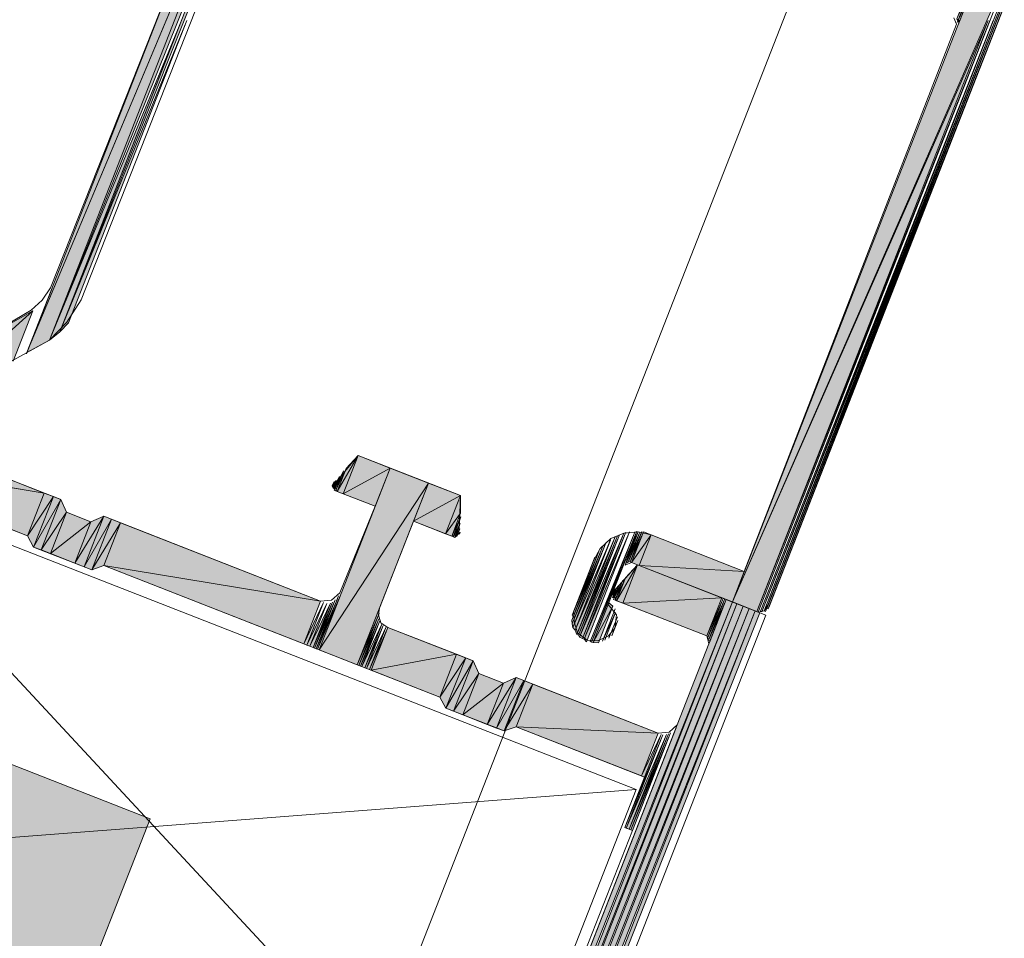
# Model space of a CAD drawing. Header units: millimetres. Extents: x -7374688 to -7372476, y 5958422 to 5960750.
# Tile 42 of 46: x -7373813 to -7373780, y 5960579 to 5960610. Entities that reach past the tile are written whole.
import ezdxf

# ---------------------------------------------------------------- set-up
doc = ezdxf.new("R2010")
doc.units = ezdxf.units.MM
for name, color, linetype, lineweight in [('Импорт в семействах', 7, 'Continuous', 18), ('Окна', 7, 'Continuous', 18), ('Элементы узлов', 7, 'Continuous', 18)]:
    doc.layers.add(name, color=color, linetype=linetype, lineweight=lineweight)

# ---------------------------------------------------------------- blocks, each defined once
blk = doc.blocks.new('ОкноВитражное_Одностворчатое_Агрисовгаз - Окно одностворчатое AGS68 в витраж ПО Л-21477776-Разрез 6-6')
at = {"layer": 'Окна', "true_color": 0x373f43}
h = blk.add_hatch(color=149, dxfattribs=at)
h.paths.add_polyline_path([(-7373815.228, 5960566.519), (-7373808.671, 5960583.282), (-7373854.304, 5960601.132), (-7373860.861, 5960584.369), (-7373817.05, 5960567.231)])
h.paths.add_polyline_path([(-7373849.754, 5960587.52), (-7373849.634, 5960587.827), (-7373849.5, 5960587.716), (-7373849.665, 5960587.588)])
h.paths.add_polyline_path([(-7373849.836, 5960587.611), (-7373850.016, 5960587.803), (-7373849.836, 5960587.965), (-7373849.708, 5960587.827), (-7373849.754, 5960587.75)])
h.paths.add_polyline_path([(-7373850.174, 5960587.803), (-7373850.324, 5960587.932), (-7373850.31, 5960588.21), (-7373849.98, 5960587.978), (-7373850.092, 5960587.877)])
h.paths.add_polyline_path([(-7373850.399, 5960587.831), (-7373850.655, 5960587.932), (-7373850.483, 5960588.218), (-7373850.381, 5960588.178), (-7373850.394, 5960587.932)])
h.paths.add_polyline_path([(-7373850.777, 5960587.92), (-7373850.83, 5960588.236), (-7373850.657, 5960588.227), (-7373850.773, 5960587.932)])
at = {"layer": 'Элементы узлов'}
for p, q in [((-7373807.737, 5960558.219), (-7373781.162, 5960626.155)), ((-7373854.304, 5960601.132), (-7373808.671, 5960583.282)), ((-7373808.671, 5960583.282), (-7373817.05, 5960561.862))]:
    blk.add_line(p, q, dxfattribs=at)
blk = doc.blocks.new('Витражная стойка в сборе - Окно для витража_dwg-21250016-Разрез 6-6')
at = {"layer": 'Импорт в семействах'}
for points in [[(-7373812.799, 5960598.901), (-7373804.433, 5960620.286), (-7373803.922, 5960620.086), (-7373808.137, 5960610.025)], [(-7373812.799, 5960598.901), (-7373803.922, 5960620.086), (-7373812.047, 5960599.315)], [(-7373812.047, 5960599.315), (-7373803.922, 5960620.086), (-7373803.717, 5960620.006), (-7373807.735, 5960610.025)], [(-7373811.702, 5960599.593), (-7373803.717, 5960620.006), (-7373803.563, 5960619.946), (-7373807.531, 5960610.025)], [(-7373789.169, 5960590.543), (-7373781.104, 5960611.16), (-7373780.285, 5960610.84), (-7373780.642, 5960610.025)], [(-7373781.615, 5960610.004), (-7373781.647, 5960610.075), (-7373781.607, 5960610.025)], [(-7373812.047, 5960599.315), (-7373807.621, 5960610.025), (-7373811.702, 5960599.593)], [(-7373811.702, 5960599.593), (-7373807.444, 5960610.025), (-7373811.409, 5960599.891)], [(-7373788.351, 5960590.223), (-7373789.169, 5960590.543), (-7373780.604, 5960610.025)], [(-7373788.3, 5960590.203), (-7373788.351, 5960590.223), (-7373780.546, 5960610.025)], [(-7373788.177, 5960590.214), (-7373788.228, 5960590.234), (-7373780.427, 5960610.025)], [(-7373788.055, 5960590.225), (-7373788.106, 5960590.245), (-7373780.309, 5960610.025)], [(-7373787.964, 5960590.307), (-7373788.015, 5960590.327), (-7373780.251, 5960610.025)], [(-7373781.584, 5960609.933), (-7373781.604, 5960610.025), (-7373781.548, 5960610.025)], [(-7373816.526, 5960596.761), (-7373812.605, 5960600.3), (-7373813.266, 5960598.612)], [(-7373816.526, 5960596.761), (-7373815.866, 5960598.449), (-7373812.605, 5960600.3)], [(-7373812.222, 5960594.193), (-7373819.484, 5960595.382), (-7373818.924, 5960596.814)], [(-7373812.782, 5960592.76), (-7373819.484, 5960595.382), (-7373812.222, 5960594.193)], [(-7373802.204, 5960594.167), (-7373802.408, 5960594.247), (-7373801.704, 5960595.446)], [(-7373802.408, 5960594.247), (-7373802.108, 5960595.014), (-7373801.704, 5960595.446)], [(-7373802.204, 5960594.167), (-7373801.704, 5960595.446), (-7373800.629, 5960595.026)], [(-7373803.011, 5960588.938), (-7373800.629, 5960595.026), (-7373799.35, 5960594.525)], [(-7373802.408, 5960594.247), (-7373802.46, 5960594.267), (-7373802.108, 5960595.014)], [(-7373801.129, 5960593.747), (-7373802.204, 5960594.167), (-7373800.629, 5960595.026)], [(-7373802.542, 5960594.358), (-7373802.574, 5960594.43), (-7373802.462, 5960594.563)], [(-7373802.491, 5960594.338), (-7373802.542, 5960594.358), (-7373802.351, 5960594.696)], [(-7373802.46, 5960594.267), (-7373802.511, 5960594.287), (-7373802.24, 5960594.83)], [(-7373801.732, 5960588.437), (-7373803.011, 5960588.938), (-7373799.35, 5960594.525)], [(-7373799.85, 5960593.246), (-7373799.35, 5960594.525), (-7373798.276, 5960594.105)], [(-7373812.782, 5960592.76), (-7373812.222, 5960594.193), (-7373811.915, 5960594.072)], [(-7373812.575, 5960592.384), (-7373812.782, 5960592.76), (-7373811.915, 5960594.072)], [(-7373812.575, 5960592.384), (-7373811.915, 5960594.072), (-7373811.659, 5960593.972)], [(-7373812.32, 5960592.284), (-7373812.575, 5960592.384), (-7373811.659, 5960593.972)], [(-7373812.32, 5960592.284), (-7373811.659, 5960593.972), (-7373811.473, 5960593.546)], [(-7373798.777, 5960592.826), (-7373799.85, 5960593.246), (-7373798.276, 5960594.105)], [(-7373798.777, 5960592.826), (-7373798.276, 5960594.105), (-7373798.271, 5960593.513)], [(-7373812.013, 5960592.164), (-7373812.32, 5960592.284), (-7373811.473, 5960593.546)], [(-7373812.013, 5960592.164), (-7373811.473, 5960593.546), (-7373810.654, 5960593.225)], [(-7373810.887, 5960591.724), (-7373811.194, 5960591.844), (-7373810.227, 5960593.412)], [(-7373811.194, 5960591.844), (-7373810.654, 5960593.225), (-7373810.227, 5960593.412)], [(-7373810.887, 5960591.724), (-7373810.227, 5960593.412), (-7373809.971, 5960593.312)], [(-7373810.631, 5960591.624), (-7373810.887, 5960591.724), (-7373809.971, 5960593.312)], [(-7373810.631, 5960591.624), (-7373809.971, 5960593.312), (-7373809.664, 5960593.192)], [(-7373798.571, 5960592.746), (-7373798.777, 5960592.826), (-7373798.271, 5960593.513)], [(-7373798.521, 5960592.726), (-7373798.571, 5960592.746), (-7373798.261, 5960593.391)], [(-7373811.194, 5960591.844), (-7373812.013, 5960592.164), (-7373810.654, 5960593.225)], [(-7373810.631, 5960591.624), (-7373809.664, 5960593.192), (-7373810.224, 5960591.759)], [(-7373802.962, 5960590.57), (-7373810.224, 5960591.759), (-7373809.664, 5960593.192)], [(-7373798.469, 5960592.706), (-7373798.521, 5960592.726), (-7373798.289, 5960593.166)], [(-7373798.398, 5960592.737), (-7373798.449, 5960592.757), (-7373798.298, 5960592.993)], [(-7373793.831, 5960589.181), (-7373793.882, 5960589.201), (-7373792.37, 5960592.916)], [(-7373794.437, 5960589.595), (-7373794.518, 5960589.686), (-7373793.256, 5960592.613)], [(-7373794.374, 5960589.452), (-7373794.437, 5960589.595), (-7373793.093, 5960592.727)], [(-7373794.323, 5960589.432), (-7373794.374, 5960589.452), (-7373793.022, 5960592.758)], [(-7373794.292, 5960589.361), (-7373794.323, 5960589.432), (-7373792.951, 5960592.789)], [(-7373794.189, 5960589.321), (-7373794.292, 5960589.361), (-7373792.808, 5960592.851)], [(-7373794.138, 5960589.301), (-7373794.189, 5960589.321), (-7373792.737, 5960592.882)], [(-7373794.056, 5960589.21), (-7373794.138, 5960589.301), (-7373792.615, 5960592.894)], [(-7373793.882, 5960589.201), (-7373793.933, 5960589.221), (-7373792.441, 5960592.885)], [(-7373792.669, 5960591.853), (-7373792.719, 5960591.873), (-7373792.268, 5960592.876)], [(-7373792.597, 5960591.884), (-7373792.649, 5960591.904), (-7373792.217, 5960592.856)], [(-7373792.546, 5960591.864), (-7373792.597, 5960591.884), (-7373792.146, 5960592.887)], [(-7373792.546, 5960591.864), (-7373792.146, 5960592.887), (-7373791.89, 5960592.787)], [(-7373792.29, 5960591.764), (-7373792.546, 5960591.864), (-7373791.89, 5960592.787)], [(-7373788.769, 5960591.566), (-7373792.29, 5960591.764), (-7373791.89, 5960592.787)], [(-7373794.53, 5960589.808), (-7373794.541, 5960589.931), (-7373793.509, 5960592.417)], [(-7373794.518, 5960589.686), (-7373794.53, 5960589.808), (-7373793.398, 5960592.551)], [(-7373794.501, 5960590.033), (-7373794.532, 5960590.104), (-7373793.66, 5960592.182)], [(-7373803.522, 5960589.138), (-7373810.224, 5960591.759), (-7373802.962, 5960590.57)], [(-7373792.841, 5960590.505), (-7373793.046, 5960590.585), (-7373792.341, 5960591.784)], [(-7373793.046, 5960590.585), (-7373792.746, 5960591.352), (-7373792.341, 5960591.784)], [(-7373792.841, 5960590.505), (-7373792.341, 5960591.784), (-7373789.527, 5960590.683)], [(-7373789.169, 5960590.543), (-7373792.29, 5960591.764), (-7373788.769, 5960591.566)], [(-7373793.046, 5960590.585), (-7373793.097, 5960590.605), (-7373792.746, 5960591.352)], [(-7373793.129, 5960590.676), (-7373793.18, 5960590.696), (-7373792.989, 5960591.034)], [(-7373793.097, 5960590.605), (-7373793.149, 5960590.625), (-7373792.877, 5960591.167)], [(-7373805.344, 5960549.797), (-7373789.374, 5960590.623), (-7373789.169, 5960590.543), (-7373794.843, 5960576.25)], [(-7373803.113, 5960588.978), (-7373803.164, 5960588.998), (-7373802.473, 5960590.615)], [(-7373803.062, 5960588.958), (-7373803.113, 5960588.978), (-7373802.401, 5960590.646)], [(-7373803.011, 5960588.938), (-7373803.062, 5960588.958), (-7373802.27, 5960590.831)], [(-7373793.16, 5960590.747), (-7373793.191, 5960590.818), (-7373793.1, 5960590.901)], [(-7373790.028, 5960589.404), (-7373792.841, 5960590.505), (-7373789.527, 5960590.683)], [(-7373789.997, 5960589.333), (-7373790.028, 5960589.404), (-7373789.476, 5960590.663)], [(-7373789.945, 5960589.313), (-7373789.997, 5960589.333), (-7373789.425, 5960590.643)], [(-7373789.914, 5960589.242), (-7373789.965, 5960589.262), (-7373789.374, 5960590.623)], [(-7373807.461, 5960543.782), (-7373789.169, 5960590.543), (-7373789.016, 5960590.483), (-7373794.637, 5960576.25)], [(-7373807.308, 5960543.722), (-7373789.016, 5960590.483), (-7373788.812, 5960590.403), (-7373794.419, 5960576.25)], [(-7373807.043, 5960543.796), (-7373788.812, 5960590.403), (-7373788.606, 5960590.323), (-7373794.183, 5960576.25)], [(-7373806.778, 5960543.869), (-7373788.606, 5960590.323), (-7373788.402, 5960590.243), (-7373793.947, 5960576.25)], [(-7373803.42, 5960589.098), (-7373803.522, 5960589.138), (-7373802.86, 5960590.53)], [(-7373803.318, 5960589.058), (-7373803.42, 5960589.098), (-7373802.757, 5960590.49)], [(-7373803.216, 5960589.018), (-7373803.318, 5960589.058), (-7373802.635, 5960590.501)], [(-7373803.164, 5960588.998), (-7373803.216, 5960589.018), (-7373802.564, 5960590.532)], [(-7373793.831, 5960589.181), (-7373793.311, 5960590.511), (-7373793.177, 5960590.4)], [(-7373793.658, 5960589.172), (-7373793.831, 5960589.181), (-7373793.177, 5960590.4)], [(-7373806.513, 5960543.942), (-7373788.402, 5960590.243), (-7373788.248, 5960590.183), (-7373793.752, 5960576.25)], [(-7373801.681, 5960588.417), (-7373801.732, 5960588.437), (-7373801.001, 5960590.157)], [(-7373801.629, 5960588.397), (-7373801.681, 5960588.417), (-7373801.009, 5960589.983)], [(-7373801.578, 5960588.377), (-7373801.629, 5960588.397), (-7373800.978, 5960589.912)], [(-7373801.476, 5960588.337), (-7373801.578, 5960588.377), (-7373800.896, 5960589.821)], [(-7373801.425, 5960588.317), (-7373801.476, 5960588.337), (-7373800.865, 5960589.75)], [(-7373801.322, 5960588.277), (-7373801.425, 5960588.317), (-7373800.762, 5960589.71)], [(-7373801.271, 5960588.257), (-7373801.322, 5960588.277), (-7373800.711, 5960589.69)], [(-7373801.271, 5960588.257), (-7373800.711, 5960589.69), (-7373798.409, 5960588.789)], [(-7373798.969, 5960587.357), (-7373801.271, 5960588.257), (-7373798.409, 5960588.789)], [(-7373798.969, 5960587.357), (-7373798.409, 5960588.789), (-7373798.102, 5960588.669)], [(-7373798.762, 5960586.981), (-7373798.969, 5960587.357), (-7373798.102, 5960588.669)], [(-7373798.762, 5960586.981), (-7373798.102, 5960588.669), (-7373797.846, 5960588.569)], [(-7373798.506, 5960586.881), (-7373798.762, 5960586.981), (-7373797.846, 5960588.569)], [(-7373798.506, 5960586.881), (-7373797.846, 5960588.569), (-7373797.659, 5960588.142)], [(-7373798.2, 5960586.761), (-7373798.506, 5960586.881), (-7373797.659, 5960588.142)], [(-7373798.2, 5960586.761), (-7373797.659, 5960588.142), (-7373796.84, 5960587.822)], [(-7373797.074, 5960586.32), (-7373797.381, 5960586.44), (-7373796.413, 5960588.009)], [(-7373797.381, 5960586.44), (-7373796.84, 5960587.822), (-7373796.413, 5960588.009)], [(-7373797.074, 5960586.32), (-7373796.413, 5960588.009), (-7373796.158, 5960587.909)], [(-7373797.381, 5960586.44), (-7373798.2, 5960586.761), (-7373796.84, 5960587.822)], [(-7373796.818, 5960586.22), (-7373797.074, 5960586.32), (-7373796.158, 5960587.909)], [(-7373796.818, 5960586.22), (-7373796.158, 5960587.909), (-7373795.851, 5960587.788)], [(-7373796.818, 5960586.22), (-7373795.851, 5960587.788), (-7373796.411, 5960586.356)], [(-7373791.656, 5960586.148), (-7373796.411, 5960586.356), (-7373795.851, 5960587.788)], [(-7373792.216, 5960584.715), (-7373796.411, 5960586.356), (-7373791.656, 5960586.148)], [(-7373792.723, 5960582.967), (-7373792.774, 5960582.987), (-7373791.502, 5960586.087)], [(-7373792.621, 5960582.927), (-7373792.723, 5960582.967), (-7373791.38, 5960586.099)], [(-7373792.569, 5960582.907), (-7373792.621, 5960582.927), (-7373791.308, 5960586.13)], [(-7373792.518, 5960582.887), (-7373792.569, 5960582.907), (-7373791.237, 5960586.161)], [(-7373792.114, 5960584.675), (-7373792.216, 5960584.715), (-7373791.553, 5960586.107)]]:
    blk.add_hatch(color=256, dxfattribs=at).paths.add_polyline_path(points)
for p, q in [((-7373812.799, 5960598.901), (-7373804.433, 5960620.286)), ((-7373812.799, 5960598.901), (-7373803.922, 5960620.086)), ((-7373803.922, 5960620.086), (-7373812.047, 5960599.315)), ((-7373812.047, 5960599.315), (-7373803.922, 5960620.086)), ((-7373811.702, 5960599.593), (-7373803.717, 5960620.006)), ((-7373803.922, 5960620.086), (-7373808.137, 5960610.025)), ((-7373803.717, 5960620.006), (-7373807.735, 5960610.025)), ((-7373803.563, 5960619.946), (-7373807.531, 5960610.025)), ((-7373789.169, 5960590.543), (-7373781.104, 5960611.16)), ((-7373780.285, 5960610.84), (-7373780.642, 5960610.025)), ((-7373781.615, 5960610.004), (-7373781.647, 5960610.075)), ((-7373781.647, 5960610.075), (-7373781.607, 5960610.025)), ((-7373808.137, 5960610.025), (-7373812.799, 5960598.901)), ((-7373812.047, 5960599.315), (-7373807.621, 5960610.025)), ((-7373807.735, 5960610.025), (-7373812.047, 5960599.315)), ((-7373807.621, 5960610.025), (-7373811.702, 5960599.593)), ((-7373811.702, 5960599.593), (-7373807.444, 5960610.025)), ((-7373807.531, 5960610.025), (-7373811.702, 5960599.593)), ((-7373807.444, 5960610.025), (-7373811.409, 5960599.891)), ((-7373789.169, 5960590.543), (-7373780.604, 5960610.025)), ((-7373780.642, 5960610.025), (-7373789.169, 5960590.543)), ((-7373780.604, 5960610.025), (-7373788.351, 5960590.223)), ((-7373788.351, 5960590.223), (-7373780.546, 5960610.025)), ((-7373780.546, 5960610.025), (-7373788.3, 5960590.203)), ((-7373788.228, 5960590.234), (-7373780.427, 5960610.025)), ((-7373780.427, 5960610.025), (-7373788.177, 5960590.214)), ((-7373788.106, 5960590.245), (-7373780.309, 5960610.025)), ((-7373780.309, 5960610.025), (-7373788.055, 5960590.225)), ((-7373788.015, 5960590.327), (-7373780.251, 5960610.025)), ((-7373780.251, 5960610.025), (-7373787.964, 5960590.307)), ((-7373781.607, 5960610.025), (-7373781.615, 5960610.004)), ((-7373781.584, 5960609.933), (-7373781.604, 5960610.025)), ((-7373781.604, 5960610.025), (-7373781.548, 5960610.025)), ((-7373781.548, 5960610.025), (-7373781.584, 5960609.933)), ((-7373816.526, 5960596.761), (-7373812.605, 5960600.3)), ((-7373812.605, 5960600.3), (-7373816.526, 5960596.761)), ((-7373815.866, 5960598.449), (-7373812.605, 5960600.3)), ((-7373812.605, 5960600.3), (-7373813.266, 5960598.612)), ((-7373811.409, 5960599.891), (-7373811.702, 5960599.593)), ((-7373811.702, 5960599.593), (-7373812.047, 5960599.315)), ((-7373812.047, 5960599.315), (-7373812.799, 5960598.901)), ((-7373818.924, 5960596.814), (-7373812.222, 5960594.193)), ((-7373812.782, 5960592.76), (-7373819.484, 5960595.382)), ((-7373819.484, 5960595.382), (-7373812.222, 5960594.193)), ((-7373812.222, 5960594.193), (-7373819.484, 5960595.382)), ((-7373802.408, 5960594.247), (-7373801.704, 5960595.446)), ((-7373801.704, 5960595.446), (-7373802.408, 5960594.247)), ((-7373801.704, 5960595.446), (-7373802.204, 5960594.167)), ((-7373802.204, 5960594.167), (-7373801.704, 5960595.446)), ((-7373802.108, 5960595.014), (-7373801.704, 5960595.446)), ((-7373801.704, 5960595.446), (-7373800.629, 5960595.026)), ((-7373803.011, 5960588.938), (-7373800.629, 5960595.026)), ((-7373802.46, 5960594.267), (-7373802.108, 5960595.014)), ((-7373802.108, 5960595.014), (-7373802.408, 5960594.247)), ((-7373802.408, 5960594.247), (-7373802.108, 5960595.014)), ((-7373802.204, 5960594.167), (-7373800.629, 5960595.026)), ((-7373800.629, 5960595.026), (-7373802.204, 5960594.167)), ((-7373800.629, 5960595.026), (-7373801.129, 5960593.747)), ((-7373800.629, 5960595.026), (-7373799.35, 5960594.525)), ((-7373802.574, 5960594.43), (-7373802.462, 5960594.563)), ((-7373802.542, 5960594.358), (-7373802.351, 5960594.696)), ((-7373802.462, 5960594.563), (-7373802.542, 5960594.358)), ((-7373802.511, 5960594.287), (-7373802.24, 5960594.83)), ((-7373802.351, 5960594.696), (-7373802.491, 5960594.338)), ((-7373802.24, 5960594.83), (-7373802.46, 5960594.267)), ((-7373803.011, 5960588.938), (-7373799.35, 5960594.525)), ((-7373799.35, 5960594.525), (-7373803.011, 5960588.938)), ((-7373802.542, 5960594.358), (-7373802.574, 5960594.43)), ((-7373802.491, 5960594.338), (-7373802.542, 5960594.358)), ((-7373802.46, 5960594.267), (-7373802.511, 5960594.287)), ((-7373802.408, 5960594.247), (-7373802.46, 5960594.267)), ((-7373802.204, 5960594.167), (-7373802.408, 5960594.247)), ((-7373799.35, 5960594.525), (-7373801.732, 5960588.437)), ((-7373799.85, 5960593.246), (-7373799.35, 5960594.525)), ((-7373799.35, 5960594.525), (-7373798.276, 5960594.105)), ((-7373812.222, 5960594.193), (-7373812.782, 5960592.76)), ((-7373812.782, 5960592.76), (-7373812.222, 5960594.193)), ((-7373812.782, 5960592.76), (-7373811.915, 5960594.072)), ((-7373811.915, 5960594.072), (-7373812.782, 5960592.76)), ((-7373811.915, 5960594.072), (-7373812.575, 5960592.384)), ((-7373812.575, 5960592.384), (-7373811.915, 5960594.072)), ((-7373812.575, 5960592.384), (-7373811.659, 5960593.972)), ((-7373811.659, 5960593.972), (-7373812.575, 5960592.384)), ((-7373811.659, 5960593.972), (-7373812.32, 5960592.284)), ((-7373812.32, 5960592.284), (-7373811.659, 5960593.972)), ((-7373812.222, 5960594.193), (-7373811.915, 5960594.072)), ((-7373811.915, 5960594.072), (-7373811.659, 5960593.972)), ((-7373811.659, 5960593.972), (-7373811.473, 5960593.546)), ((-7373801.129, 5960593.747), (-7373802.204, 5960594.167)), ((-7373799.85, 5960593.246), (-7373798.276, 5960594.105)), ((-7373798.276, 5960594.105), (-7373799.85, 5960593.246)), ((-7373798.276, 5960594.105), (-7373798.777, 5960592.826)), ((-7373798.777, 5960592.826), (-7373798.276, 5960594.105)), ((-7373798.276, 5960594.105), (-7373798.271, 5960593.513)), ((-7373812.32, 5960592.284), (-7373811.473, 5960593.546)), ((-7373811.473, 5960593.546), (-7373812.32, 5960592.284)), ((-7373811.473, 5960593.546), (-7373812.013, 5960592.164)), ((-7373812.013, 5960592.164), (-7373811.473, 5960593.546)), ((-7373811.473, 5960593.546), (-7373810.654, 5960593.225)), ((-7373811.194, 5960591.844), (-7373810.227, 5960593.412)), ((-7373810.227, 5960593.412), (-7373811.194, 5960591.844)), ((-7373810.227, 5960593.412), (-7373810.887, 5960591.724)), ((-7373810.887, 5960591.724), (-7373810.227, 5960593.412)), ((-7373810.887, 5960591.724), (-7373809.971, 5960593.312)), ((-7373809.971, 5960593.312), (-7373810.887, 5960591.724)), ((-7373810.654, 5960593.225), (-7373810.227, 5960593.412)), ((-7373809.971, 5960593.312), (-7373810.631, 5960591.624)), ((-7373810.631, 5960591.624), (-7373809.971, 5960593.312)), ((-7373810.227, 5960593.412), (-7373809.971, 5960593.312)), ((-7373809.971, 5960593.312), (-7373809.664, 5960593.192)), ((-7373798.777, 5960592.826), (-7373799.85, 5960593.246)), ((-7373798.777, 5960592.826), (-7373798.271, 5960593.513)), ((-7373798.271, 5960593.513), (-7373798.777, 5960592.826)), ((-7373798.271, 5960593.513), (-7373798.571, 5960592.746)), ((-7373798.571, 5960592.746), (-7373798.261, 5960593.391)), ((-7373798.261, 5960593.391), (-7373798.521, 5960592.726)), ((-7373812.013, 5960592.164), (-7373810.654, 5960593.225)), ((-7373810.654, 5960593.225), (-7373812.013, 5960592.164)), ((-7373810.654, 5960593.225), (-7373811.194, 5960591.844)), ((-7373811.194, 5960591.844), (-7373810.654, 5960593.225)), ((-7373810.631, 5960591.624), (-7373809.664, 5960593.192)), ((-7373809.664, 5960593.192), (-7373810.631, 5960591.624)), ((-7373809.664, 5960593.192), (-7373810.224, 5960591.759)), ((-7373810.224, 5960591.759), (-7373809.664, 5960593.192)), ((-7373809.664, 5960593.192), (-7373802.962, 5960590.57)), ((-7373798.521, 5960592.726), (-7373798.289, 5960593.166)), ((-7373798.289, 5960593.166), (-7373798.469, 5960592.706)), ((-7373798.449, 5960592.757), (-7373798.298, 5960592.993)), ((-7373798.298, 5960592.993), (-7373798.398, 5960592.737)), ((-7373793.882, 5960589.201), (-7373792.37, 5960592.916)), ((-7373792.37, 5960592.916), (-7373793.831, 5960589.181)), ((-7373812.575, 5960592.384), (-7373812.782, 5960592.76)), ((-7373798.571, 5960592.746), (-7373798.777, 5960592.826)), ((-7373798.521, 5960592.726), (-7373798.571, 5960592.746)), ((-7373798.469, 5960592.706), (-7373798.521, 5960592.726)), ((-7373798.398, 5960592.737), (-7373798.449, 5960592.757)), ((-7373794.518, 5960589.686), (-7373793.256, 5960592.613)), ((-7373794.437, 5960589.595), (-7373793.093, 5960592.727)), ((-7373793.256, 5960592.613), (-7373794.437, 5960589.595)), ((-7373794.374, 5960589.452), (-7373793.022, 5960592.758)), ((-7373793.093, 5960592.727), (-7373794.374, 5960589.452)), ((-7373794.323, 5960589.432), (-7373792.951, 5960592.789)), ((-7373793.022, 5960592.758), (-7373794.323, 5960589.432)), ((-7373794.292, 5960589.361), (-7373792.808, 5960592.851)), ((-7373792.951, 5960592.789), (-7373794.292, 5960589.361)), ((-7373794.189, 5960589.321), (-7373792.737, 5960592.882)), ((-7373792.808, 5960592.851), (-7373794.189, 5960589.321)), ((-7373794.138, 5960589.301), (-7373792.615, 5960592.894)), ((-7373792.737, 5960592.882), (-7373794.138, 5960589.301)), ((-7373792.615, 5960592.894), (-7373794.056, 5960589.21)), ((-7373793.933, 5960589.221), (-7373792.441, 5960592.885)), ((-7373792.441, 5960592.885), (-7373793.882, 5960589.201)), ((-7373792.719, 5960591.873), (-7373792.268, 5960592.876)), ((-7373792.268, 5960592.876), (-7373792.669, 5960591.853)), ((-7373792.649, 5960591.904), (-7373792.217, 5960592.856)), ((-7373792.597, 5960591.884), (-7373792.146, 5960592.887)), ((-7373792.217, 5960592.856), (-7373792.597, 5960591.884)), ((-7373792.146, 5960592.887), (-7373792.546, 5960591.864)), ((-7373792.546, 5960591.864), (-7373792.146, 5960592.887)), ((-7373792.546, 5960591.864), (-7373791.89, 5960592.787)), ((-7373791.89, 5960592.787), (-7373792.546, 5960591.864)), ((-7373791.89, 5960592.787), (-7373792.29, 5960591.764)), ((-7373792.29, 5960591.764), (-7373791.89, 5960592.787)), ((-7373792.146, 5960592.887), (-7373791.89, 5960592.787)), ((-7373791.89, 5960592.787), (-7373788.769, 5960591.566)), ((-7373812.32, 5960592.284), (-7373812.575, 5960592.384)), ((-7373812.013, 5960592.164), (-7373812.32, 5960592.284)), ((-7373794.541, 5960589.931), (-7373793.509, 5960592.417)), ((-7373794.53, 5960589.808), (-7373793.398, 5960592.551)), ((-7373793.509, 5960592.417), (-7373794.53, 5960589.808)), ((-7373793.398, 5960592.551), (-7373794.518, 5960589.686)), ((-7373811.194, 5960591.844), (-7373812.013, 5960592.164)), ((-7373794.532, 5960590.104), (-7373793.66, 5960592.182)), ((-7373793.66, 5960592.182), (-7373794.501, 5960590.033)), ((-7373810.887, 5960591.724), (-7373811.194, 5960591.844)), ((-7373810.631, 5960591.624), (-7373810.887, 5960591.724)), ((-7373810.224, 5960591.759), (-7373810.631, 5960591.624)), ((-7373803.522, 5960589.138), (-7373810.224, 5960591.759)), ((-7373810.224, 5960591.759), (-7373802.962, 5960590.57)), ((-7373802.962, 5960590.57), (-7373810.224, 5960591.759)), ((-7373793.046, 5960590.585), (-7373792.341, 5960591.784)), ((-7373792.341, 5960591.784), (-7373793.046, 5960590.585)), ((-7373792.341, 5960591.784), (-7373792.841, 5960590.505)), ((-7373792.841, 5960590.505), (-7373792.341, 5960591.784)), ((-7373792.746, 5960591.352), (-7373792.341, 5960591.784)), ((-7373792.669, 5960591.853), (-7373792.719, 5960591.873)), ((-7373792.597, 5960591.884), (-7373792.649, 5960591.904)), ((-7373792.546, 5960591.864), (-7373792.597, 5960591.884)), ((-7373792.29, 5960591.764), (-7373792.546, 5960591.864)), ((-7373792.341, 5960591.784), (-7373789.527, 5960590.683)), ((-7373789.169, 5960590.543), (-7373792.29, 5960591.764)), ((-7373792.29, 5960591.764), (-7373788.769, 5960591.566)), ((-7373788.769, 5960591.566), (-7373792.29, 5960591.764)), ((-7373793.097, 5960590.605), (-7373792.746, 5960591.352)), ((-7373792.746, 5960591.352), (-7373793.046, 5960590.585)), ((-7373793.046, 5960590.585), (-7373792.746, 5960591.352)), ((-7373788.769, 5960591.566), (-7373789.169, 5960590.543)), ((-7373793.18, 5960590.696), (-7373792.989, 5960591.034)), ((-7373793.149, 5960590.625), (-7373792.877, 5960591.167)), ((-7373792.989, 5960591.034), (-7373793.129, 5960590.676)), ((-7373792.877, 5960591.167), (-7373793.097, 5960590.605)), ((-7373805.344, 5960549.797), (-7373789.374, 5960590.623)), ((-7373803.164, 5960588.998), (-7373802.473, 5960590.615)), ((-7373803.113, 5960588.978), (-7373802.401, 5960590.646)), ((-7373802.473, 5960590.615), (-7373803.113, 5960588.978)), ((-7373803.062, 5960588.958), (-7373802.27, 5960590.831)), ((-7373802.401, 5960590.646), (-7373803.062, 5960588.958)), ((-7373802.27, 5960590.831), (-7373803.011, 5960588.938)), ((-7373793.191, 5960590.818), (-7373793.1, 5960590.901)), ((-7373793.16, 5960590.747), (-7373793.191, 5960590.818)), ((-7373793.129, 5960590.676), (-7373793.18, 5960590.696)), ((-7373793.1, 5960590.901), (-7373793.16, 5960590.747)), ((-7373793.097, 5960590.605), (-7373793.149, 5960590.625)), ((-7373793.046, 5960590.585), (-7373793.097, 5960590.605)), ((-7373792.841, 5960590.505), (-7373789.527, 5960590.683)), ((-7373789.527, 5960590.683), (-7373792.841, 5960590.505)), ((-7373789.527, 5960590.683), (-7373790.028, 5960589.404)), ((-7373790.028, 5960589.404), (-7373789.476, 5960590.663)), ((-7373789.476, 5960590.663), (-7373789.997, 5960589.333)), ((-7373789.997, 5960589.333), (-7373789.425, 5960590.643)), ((-7373789.965, 5960589.262), (-7373789.374, 5960590.623)), ((-7373789.425, 5960590.643), (-7373789.945, 5960589.313)), ((-7373789.374, 5960590.623), (-7373789.914, 5960589.242)), ((-7373789.374, 5960590.623), (-7373789.169, 5960590.543)), ((-7373807.461, 5960543.782), (-7373789.169, 5960590.543)), ((-7373807.308, 5960543.722), (-7373789.016, 5960590.483)), ((-7373807.043, 5960543.796), (-7373788.812, 5960590.403)), ((-7373806.778, 5960543.869), (-7373788.606, 5960590.323)), ((-7373802.962, 5960590.57), (-7373803.522, 5960589.138)), ((-7373803.522, 5960589.138), (-7373802.86, 5960590.53)), ((-7373802.86, 5960590.53), (-7373803.42, 5960589.098)), ((-7373803.42, 5960589.098), (-7373802.757, 5960590.49)), ((-7373803.318, 5960589.058), (-7373802.635, 5960590.501)), ((-7373802.757, 5960590.49), (-7373803.318, 5960589.058)), ((-7373803.216, 5960589.018), (-7373802.564, 5960590.532)), ((-7373802.635, 5960590.501), (-7373803.216, 5960589.018)), ((-7373802.564, 5960590.532), (-7373803.164, 5960588.998)), ((-7373789.169, 5960590.543), (-7373794.843, 5960576.25)), ((-7373789.016, 5960590.483), (-7373794.637, 5960576.25)), ((-7373788.812, 5960590.403), (-7373794.419, 5960576.25)), ((-7373788.606, 5960590.323), (-7373794.183, 5960576.25)), ((-7373793.831, 5960589.181), (-7373793.311, 5960590.511)), ((-7373793.831, 5960589.181), (-7373793.177, 5960590.4)), ((-7373793.177, 5960590.4), (-7373793.831, 5960589.181)), ((-7373793.177, 5960590.4), (-7373793.658, 5960589.172)), ((-7373793.311, 5960590.511), (-7373793.177, 5960590.4)), ((-7373792.841, 5960590.505), (-7373793.046, 5960590.585)), ((-7373790.028, 5960589.404), (-7373792.841, 5960590.505)), ((-7373789.169, 5960590.543), (-7373789.016, 5960590.483)), ((-7373788.351, 5960590.223), (-7373789.169, 5960590.543)), ((-7373789.016, 5960590.483), (-7373788.812, 5960590.403)), ((-7373788.812, 5960590.403), (-7373788.606, 5960590.323)), ((-7373788.606, 5960590.323), (-7373788.402, 5960590.243)), ((-7373787.964, 5960590.307), (-7373788.015, 5960590.327)), ((-7373806.513, 5960543.942), (-7373788.402, 5960590.243)), ((-7373801.732, 5960588.437), (-7373801.001, 5960590.157)), ((-7373801.001, 5960590.157), (-7373801.681, 5960588.417)), ((-7373801.681, 5960588.417), (-7373801.009, 5960589.983)), ((-7373801.009, 5960589.983), (-7373801.629, 5960588.397)), ((-7373794.501, 5960590.033), (-7373794.532, 5960590.104)), ((-7373788.402, 5960590.243), (-7373793.947, 5960576.25)), ((-7373788.248, 5960590.183), (-7373793.752, 5960576.25)), ((-7373788.402, 5960590.243), (-7373788.248, 5960590.183)), ((-7373788.3, 5960590.203), (-7373788.351, 5960590.223)), ((-7373788.177, 5960590.214), (-7373788.228, 5960590.234)), ((-7373788.055, 5960590.225), (-7373788.106, 5960590.245)), ((-7373801.629, 5960588.397), (-7373800.978, 5960589.912)), ((-7373800.978, 5960589.912), (-7373801.578, 5960588.377)), ((-7373801.578, 5960588.377), (-7373800.896, 5960589.821)), ((-7373800.896, 5960589.821), (-7373801.476, 5960588.337)), ((-7373801.476, 5960588.337), (-7373800.865, 5960589.75)), ((-7373800.865, 5960589.75), (-7373801.425, 5960588.317)), ((-7373801.425, 5960588.317), (-7373800.762, 5960589.71)), ((-7373800.762, 5960589.71), (-7373801.322, 5960588.277)), ((-7373801.322, 5960588.277), (-7373800.711, 5960589.69)), ((-7373800.711, 5960589.69), (-7373801.271, 5960588.257)), ((-7373801.271, 5960588.257), (-7373800.711, 5960589.69)), ((-7373800.711, 5960589.69), (-7373798.409, 5960588.789)), ((-7373794.53, 5960589.808), (-7373794.541, 5960589.931)), ((-7373794.518, 5960589.686), (-7373794.53, 5960589.808)), ((-7373794.437, 5960589.595), (-7373794.518, 5960589.686)), ((-7373794.374, 5960589.452), (-7373794.437, 5960589.595)), ((-7373794.323, 5960589.432), (-7373794.374, 5960589.452)), ((-7373794.292, 5960589.361), (-7373794.323, 5960589.432)), ((-7373794.189, 5960589.321), (-7373794.292, 5960589.361)), ((-7373794.138, 5960589.301), (-7373794.189, 5960589.321)), ((-7373794.056, 5960589.21), (-7373794.138, 5960589.301)), ((-7373789.997, 5960589.333), (-7373790.028, 5960589.404)), ((-7373789.945, 5960589.313), (-7373789.997, 5960589.333)), ((-7373803.42, 5960589.098), (-7373803.522, 5960589.138)), ((-7373803.318, 5960589.058), (-7373803.42, 5960589.098)), ((-7373803.216, 5960589.018), (-7373803.318, 5960589.058)), ((-7373803.164, 5960588.998), (-7373803.216, 5960589.018)), ((-7373803.113, 5960588.978), (-7373803.164, 5960588.998)), ((-7373803.062, 5960588.958), (-7373803.113, 5960588.978)), ((-7373803.011, 5960588.938), (-7373803.062, 5960588.958)), ((-7373793.882, 5960589.201), (-7373793.933, 5960589.221)), ((-7373793.831, 5960589.181), (-7373793.882, 5960589.201)), ((-7373793.658, 5960589.172), (-7373793.831, 5960589.181)), ((-7373789.914, 5960589.242), (-7373789.965, 5960589.262)), ((-7373801.732, 5960588.437), (-7373803.011, 5960588.938)), ((-7373801.271, 5960588.257), (-7373798.409, 5960588.789)), ((-7373798.409, 5960588.789), (-7373801.271, 5960588.257)), ((-7373798.409, 5960588.789), (-7373798.969, 5960587.357)), ((-7373798.969, 5960587.357), (-7373798.409, 5960588.789)), ((-7373798.969, 5960587.357), (-7373798.102, 5960588.669)), ((-7373798.102, 5960588.669), (-7373798.969, 5960587.357)), ((-7373798.102, 5960588.669), (-7373798.762, 5960586.981)), ((-7373798.762, 5960586.981), (-7373798.102, 5960588.669)), ((-7373798.409, 5960588.789), (-7373798.102, 5960588.669)), ((-7373798.102, 5960588.669), (-7373797.846, 5960588.569)), ((-7373801.681, 5960588.417), (-7373801.732, 5960588.437)), ((-7373801.629, 5960588.397), (-7373801.681, 5960588.417)), ((-7373801.578, 5960588.377), (-7373801.629, 5960588.397)), ((-7373801.476, 5960588.337), (-7373801.578, 5960588.377)), ((-7373801.425, 5960588.317), (-7373801.476, 5960588.337)), ((-7373801.322, 5960588.277), (-7373801.425, 5960588.317)), ((-7373798.762, 5960586.981), (-7373797.846, 5960588.569)), ((-7373797.846, 5960588.569), (-7373798.762, 5960586.981)), ((-7373797.846, 5960588.569), (-7373798.506, 5960586.881)), ((-7373798.506, 5960586.881), (-7373797.846, 5960588.569)), ((-7373797.846, 5960588.569), (-7373797.659, 5960588.142)), ((-7373801.271, 5960588.257), (-7373801.322, 5960588.277)), ((-7373798.969, 5960587.357), (-7373801.271, 5960588.257)), ((-7373798.506, 5960586.881), (-7373797.659, 5960588.142)), ((-7373797.659, 5960588.142), (-7373798.506, 5960586.881)), ((-7373797.659, 5960588.142), (-7373798.2, 5960586.761)), ((-7373798.2, 5960586.761), (-7373797.659, 5960588.142)), ((-7373797.659, 5960588.142), (-7373796.84, 5960587.822)), ((-7373797.381, 5960586.44), (-7373796.413, 5960588.009)), ((-7373796.413, 5960588.009), (-7373797.381, 5960586.44)), ((-7373796.413, 5960588.009), (-7373797.074, 5960586.32)), ((-7373797.074, 5960586.32), (-7373796.413, 5960588.009)), ((-7373796.84, 5960587.822), (-7373796.413, 5960588.009)), ((-7373796.413, 5960588.009), (-7373796.158, 5960587.909)), ((-7373798.2, 5960586.761), (-7373796.84, 5960587.822)), ((-7373796.84, 5960587.822), (-7373798.2, 5960586.761)), ((-7373796.84, 5960587.822), (-7373797.381, 5960586.44)), ((-7373797.381, 5960586.44), (-7373796.84, 5960587.822)), ((-7373797.074, 5960586.32), (-7373796.158, 5960587.909)), ((-7373796.158, 5960587.909), (-7373797.074, 5960586.32)), ((-7373796.158, 5960587.909), (-7373796.818, 5960586.22)), ((-7373796.818, 5960586.22), (-7373796.158, 5960587.909)), ((-7373796.818, 5960586.22), (-7373795.851, 5960587.788)), ((-7373795.851, 5960587.788), (-7373796.818, 5960586.22)), ((-7373795.851, 5960587.788), (-7373796.411, 5960586.356)), ((-7373796.411, 5960586.356), (-7373795.851, 5960587.788)), ((-7373796.158, 5960587.909), (-7373795.851, 5960587.788)), ((-7373795.851, 5960587.788), (-7373791.656, 5960586.148)), ((-7373798.762, 5960586.981), (-7373798.969, 5960587.357)), ((-7373798.506, 5960586.881), (-7373798.762, 5960586.981)), ((-7373798.2, 5960586.761), (-7373798.506, 5960586.881)), ((-7373797.381, 5960586.44), (-7373798.2, 5960586.761)), ((-7373797.074, 5960586.32), (-7373797.381, 5960586.44)), ((-7373796.818, 5960586.22), (-7373797.074, 5960586.32)), ((-7373796.411, 5960586.356), (-7373796.818, 5960586.22)), ((-7373792.216, 5960584.715), (-7373796.411, 5960586.356)), ((-7373796.411, 5960586.356), (-7373791.656, 5960586.148)), ((-7373791.656, 5960586.148), (-7373796.411, 5960586.356)), ((-7373792.774, 5960582.987), (-7373791.502, 5960586.087)), ((-7373792.723, 5960582.967), (-7373791.38, 5960586.099)), ((-7373791.502, 5960586.087), (-7373792.723, 5960582.967)), ((-7373792.621, 5960582.927), (-7373791.308, 5960586.13)), ((-7373791.38, 5960586.099), (-7373792.621, 5960582.927)), ((-7373792.569, 5960582.907), (-7373791.237, 5960586.161)), ((-7373791.308, 5960586.13), (-7373792.569, 5960582.907)), ((-7373791.237, 5960586.161), (-7373792.518, 5960582.887)), ((-7373791.656, 5960586.148), (-7373792.216, 5960584.715)), ((-7373792.216, 5960584.715), (-7373791.553, 5960586.107)), ((-7373791.553, 5960586.107), (-7373792.114, 5960584.675)), ((-7373792.114, 5960584.675), (-7373792.216, 5960584.715)), ((-7373792.723, 5960582.967), (-7373792.774, 5960582.987)), ((-7373792.621, 5960582.927), (-7373792.723, 5960582.967)), ((-7373792.569, 5960582.907), (-7373792.621, 5960582.927)), ((-7373792.518, 5960582.887), (-7373792.569, 5960582.907))]:
    blk.add_line(p, q, dxfattribs=at)
at = {"layer": 'Импорт в семействах', "color": 9, "true_color": 0xc0c0c0}
for p, q in [((-7373797.52, 5960571.158), (-7373819.562, 5960594.881)), ((-7373792.396, 5960584.255), (-7373824.685, 5960581.784))]:
    blk.add_line(p, q, dxfattribs=at)
at = {"layer": 'Импорт в семействах', "flags": 128}
for points in [[(-7373780.079, 5960610.465), (-7373787.975, 5960590.43), (-7373788.106, 5960590.245), (-7373788.3, 5960590.203), (-7373780.235, 5960610.82), (-7373788.3, 5960590.203), (-7373780.235, 5960610.82), (-7373788.3, 5960590.203), (-7373792.546, 5960591.864), (-7373792.759, 5960591.77), (-7373792.37, 5960592.916), (-7373792.81, 5960591.79), (-7373792.37, 5960592.916), (-7373792.81, 5960591.79), (-7373792.319, 5960592.896), (-7373792.739, 5960591.821), (-7373792.319, 5960592.896), (-7373792.739, 5960591.821), (-7373792.319, 5960592.896), (-7373792.719, 5960591.873), (-7373792.739, 5960591.821), (-7373792.319, 5960592.896), (-7373792.739, 5960591.821), (-7373792.268, 5960592.876), (-7373792.649, 5960591.904), (-7373792.669, 5960591.853), (-7373792.268, 5960592.876), (-7373792.669, 5960591.853), (-7373792.197, 5960592.907), (-7373792.597, 5960591.884), (-7373792.197, 5960592.907), (-7373792.597, 5960591.884), (-7373792.146, 5960592.887), (-7373792.546, 5960591.864), (-7373792.146, 5960592.887), (-7373792.546, 5960591.864)], [(-7373792.81, 5960591.79), (-7373793.331, 5960590.46), (-7373793.053, 5960590.116), (-7373793.111, 5960589.666), (-7373793.333, 5960589.399), (-7373793.689, 5960589.244), (-7373794.036, 5960589.261), (-7373794.354, 5960589.504), (-7373794.458, 5960589.839), (-7373794.492, 5960590.207), (-7373793.812, 5960591.946), (-7373793.6, 5960592.335), (-7373793.236, 5960592.665), (-7373792.808, 5960592.851), (-7373792.319, 5960592.896), (-7373791.89, 5960592.787), (-7373788.769, 5960591.566), (-7373781.655, 5960609.901), (-7373781.749, 5960610.115)], [(-7373803.85, 5960618.761), (-7373810.986, 5960600.67), (-7373811.46, 5960599.911), (-7373812.047, 5960599.315), (-7373816.557, 5960596.832)], [(-7373816.496, 5960598.047), (-7373812.657, 5960600.321), (-7373812.292, 5960600.65), (-7373812.009, 5960601.07), (-7373807.215, 5960613.175)], [(-7373781.647, 5960610.075), (-7373781.206, 5960611.201), (-7373781.647, 5960610.075), (-7373781.206, 5960611.201), (-7373781.647, 5960610.075), (-7373781.155, 5960611.18), (-7373781.615, 5960610.004), (-7373781.155, 5960611.18), (-7373781.615, 5960610.004), (-7373781.155, 5960611.18), (-7373781.635, 5960609.953), (-7373781.615, 5960610.004), (-7373781.155, 5960611.18), (-7373781.615, 5960610.004), (-7373781.104, 5960611.16), (-7373781.604, 5960609.881), (-7373781.584, 5960609.933), (-7373781.104, 5960611.16), (-7373781.584, 5960609.933), (-7373781.104, 5960611.16), (-7373781.604, 5960609.881), (-7373781.104, 5960611.16), (-7373781.604, 5960609.881)], [(-7373788.177, 5960590.214), (-7373780.152, 5960610.729), (-7373788.177, 5960590.214), (-7373780.132, 5960610.78)], [(-7373780.152, 5960610.729), (-7373788.177, 5960590.214), (-7373780.152, 5960610.729), (-7373788.177, 5960590.214), (-7373780.152, 5960610.729), (-7373788.177, 5960590.214), (-7373780.101, 5960610.709), (-7373788.106, 5960590.245), (-7373780.101, 5960610.709), (-7373788.106, 5960590.245), (-7373780.07, 5960610.638), (-7373788.035, 5960590.276), (-7373788.055, 5960590.225), (-7373780.07, 5960610.638), (-7373788.055, 5960590.225), (-7373780.09, 5960610.587), (-7373788.035, 5960590.276), (-7373780.07, 5960610.638)], [(-7373780.09, 5960610.587), (-7373788.035, 5960590.276), (-7373780.09, 5960610.587), (-7373788.015, 5960590.327), (-7373788.035, 5960590.276), (-7373780.09, 5960610.587), (-7373788.035, 5960590.276), (-7373780.059, 5960610.516), (-7373787.944, 5960590.359), (-7373787.964, 5960590.307), (-7373780.059, 5960610.516), (-7373787.964, 5960590.307), (-7373780.059, 5960610.516), (-7373787.944, 5960590.359), (-7373780.059, 5960610.516), (-7373787.944, 5960590.359), (-7373780.079, 5960610.465), (-7373787.924, 5960590.41), (-7373787.944, 5960590.359), (-7373780.059, 5960610.516)], [(-7373780.079, 5960610.465), (-7373787.944, 5960590.359)], [(-7373798.318, 5960592.942), (-7373798.276, 5960594.105), (-7373801.704, 5960595.446), (-7373802.482, 5960594.512), (-7373802.502, 5960594.461), (-7373802.408, 5960594.247), (-7373801.129, 5960593.747), (-7373802.321, 5960590.851), (-7373802.595, 5960590.604), (-7373802.962, 5960590.57), (-7373810.227, 5960593.412), (-7373810.654, 5960593.225), (-7373811.473, 5960593.546), (-7373811.659, 5960593.972), (-7373818.975, 5960596.834), (-7373819.211, 5960596.986), (-7373819.284, 5960597.25), (-7373819.256, 5960597.475), (-7373818.115, 5960600.391), (-7373816.836, 5960599.891), (-7373816.623, 5960599.984), (-7373816.603, 5960600.035)], [(-7373794.599, 5960577.566), (-7373792.518, 5960582.887), (-7373792.774, 5960582.987), (-7373792.114, 5960584.675), (-7373796.411, 5960586.356), (-7373796.818, 5960586.22), (-7373798.762, 5960586.981), (-7373798.969, 5960587.357), (-7373810.224, 5960591.759), (-7373810.631, 5960591.624), (-7373812.575, 5960592.384), (-7373812.782, 5960592.76), (-7373819.484, 5960595.382), (-7373820.145, 5960593.693), (-7373820.81, 5960593.954), (-7373822.891, 5960588.633), (-7373824.973, 5960583.312), (-7373824.307, 5960583.052), (-7373824.968, 5960581.364), (-7373818.266, 5960578.742)], [(-7373802.554, 5960594.481), (-7373802.534, 5960594.532), (-7373802.554, 5960594.481), (-7373802.534, 5960594.532), (-7373802.554, 5960594.481), (-7373802.534, 5960594.532), (-7373802.554, 5960594.481), (-7373802.513, 5960594.583), (-7373802.574, 5960594.43), (-7373802.554, 5960594.481), (-7373802.513, 5960594.583), (-7373802.554, 5960594.481), (-7373802.513, 5960594.583), (-7373802.574, 5960594.43), (-7373802.513, 5960594.583), (-7373802.574, 5960594.43), (-7373802.442, 5960594.614), (-7373802.542, 5960594.358), (-7373802.442, 5960594.614), (-7373802.542, 5960594.358), (-7373802.331, 5960594.747), (-7373802.511, 5960594.287), (-7373802.491, 5960594.338), (-7373802.331, 5960594.747), (-7373802.491, 5960594.338), (-7373802.199, 5960594.932), (-7373802.46, 5960594.267), (-7373802.199, 5960594.932), (-7373802.46, 5960594.267)], [(-7373798.521, 5960592.726), (-7373798.301, 5960593.289), (-7373798.521, 5960592.726), (-7373798.261, 5960593.391), (-7373798.301, 5960593.289), (-7373798.521, 5960592.726), (-7373798.309, 5960593.115), (-7373798.449, 5960592.757), (-7373798.469, 5960592.706), (-7373798.289, 5960593.166), (-7373798.309, 5960593.115), (-7373798.469, 5960592.706), (-7373798.318, 5960592.942), (-7373798.398, 5960592.737), (-7373798.298, 5960592.993), (-7373798.318, 5960592.942), (-7373798.398, 5960592.737), (-7373798.318, 5960592.942), (-7373798.378, 5960592.788), (-7373798.398, 5960592.737), (-7373798.318, 5960592.942), (-7373798.398, 5960592.737), (-7373798.318, 5960592.942), (-7373798.378, 5960592.788), (-7373798.318, 5960592.942), (-7373798.378, 5960592.788), (-7373798.287, 5960592.871), (-7373798.307, 5960592.819), (-7373798.287, 5960592.871), (-7373798.307, 5960592.819), (-7373798.287, 5960592.871), (-7373798.338, 5960592.891), (-7373798.358, 5960592.839), (-7373798.571, 5960592.746), (-7373799.85, 5960593.246), (-7373800.991, 5960590.33), (-7373801.021, 5960590.106), (-7373800.947, 5960589.841), (-7373800.711, 5960589.69), (-7373797.846, 5960588.569), (-7373797.659, 5960588.142), (-7373796.84, 5960587.822), (-7373796.413, 5960588.009), (-7373791.656, 5960586.148), (-7373791.288, 5960586.181), (-7373791.015, 5960586.428), (-7373789.954, 5960589.139), (-7373790.028, 5960589.404), (-7373789.527, 5960590.683), (-7373790.028, 5960589.404), (-7373789.527, 5960590.683), (-7373790.028, 5960589.404), (-7373789.476, 5960590.663), (-7373789.997, 5960589.333), (-7373789.476, 5960590.663), (-7373789.997, 5960589.333), (-7373789.425, 5960590.643), (-7373789.965, 5960589.262), (-7373789.945, 5960589.313), (-7373789.425, 5960590.643), (-7373789.945, 5960589.313), (-7373789.374, 5960590.623), (-7373789.934, 5960589.19), (-7373789.914, 5960589.242), (-7373789.374, 5960590.623), (-7373789.914, 5960589.242), (-7373789.374, 5960590.623), (-7373789.934, 5960589.19), (-7373789.374, 5960590.623), (-7373789.934, 5960589.19), (-7373789.374, 5960590.623), (-7373789.954, 5960589.139), (-7373789.934, 5960589.19), (-7373789.374, 5960590.623), (-7373789.934, 5960589.19)], [(-7373805.776, 5960544.775), (-7373788.044, 5960590.103), (-7373792.341, 5960591.784), (-7373793.171, 5960590.869), (-7373793.191, 5960590.818)], [(-7373793.191, 5960590.818), (-7373793.171, 5960590.869), (-7373793.191, 5960590.818), (-7373793.171, 5960590.869), (-7373793.191, 5960590.818), (-7373793.1, 5960590.901), (-7373793.16, 5960590.747), (-7373793.1, 5960590.901), (-7373793.16, 5960590.747), (-7373793.1, 5960590.901), (-7373793.18, 5960590.696), (-7373793.16, 5960590.747), (-7373793.1, 5960590.901), (-7373793.16, 5960590.747), (-7373793.08, 5960590.952), (-7373793.18, 5960590.696), (-7373793.08, 5960590.952), (-7373793.18, 5960590.696), (-7373792.969, 5960591.085), (-7373793.149, 5960590.625), (-7373793.129, 5960590.676), (-7373792.969, 5960591.085), (-7373793.129, 5960590.676), (-7373792.837, 5960591.27), (-7373793.097, 5960590.605), (-7373792.837, 5960591.27), (-7373793.097, 5960590.605), (-7373790.028, 5960589.404)], [(-7373793.046, 5960590.585), (-7373793.14, 5960590.798), (-7373793.12, 5960590.849)], [(-7373801.732, 5960588.437), (-7373801.031, 5960590.228), (-7373801.732, 5960588.437), (-7373800.991, 5960590.33), (-7373801.031, 5960590.228), (-7373801.732, 5960588.437), (-7373801.041, 5960590.055), (-7373801.681, 5960588.417), (-7373801.001, 5960590.157), (-7373801.041, 5960590.055), (-7373801.681, 5960588.417)], [(-7373793.515, 5960589.234), (-7373793.095, 5960590.309), (-7373793.515, 5960589.234), (-7373793.095, 5960590.309), (-7373793.515, 5960589.234), (-7373793.084, 5960590.187), (-7373793.444, 5960589.266), (-7373793.084, 5960590.187), (-7373793.444, 5960589.266)], [(-7373797.919, 5960568.777), (-7373791.055, 5960586.325), (-7373797.939, 5960568.726), (-7373797.919, 5960568.777), (-7373791.055, 5960586.325), (-7373797.919, 5960568.777), (-7373791.015, 5960586.428), (-7373797.979, 5960568.624), (-7373797.939, 5960568.726), (-7373791.015, 5960586.428), (-7373797.939, 5960568.726)]]:
    blk.add_lwpolyline(points, dxfattribs=at)
for points in [[(-7373812.819, 5960598.85), (-7373811.958, 5960601.05), (-7373812.799, 5960598.901), (-7373812.819, 5960598.85), (-7373811.958, 5960601.05)], [(-7373819.562, 5960594.881), (-7373792.396, 5960584.255), (-7373797.52, 5960571.158), (-7373824.685, 5960581.784)], [(-7373794.437, 5960589.595), (-7373793.236, 5960592.665), (-7373794.437, 5960589.595), (-7373793.236, 5960592.665)], [(-7373794.53, 5960589.808), (-7373793.509, 5960592.417), (-7373794.53, 5960589.808), (-7373793.509, 5960592.417)], [(-7373794.501, 5960590.033), (-7373793.64, 5960592.233), (-7373794.541, 5960589.931), (-7373794.501, 5960590.033), (-7373793.64, 5960592.233)], [(-7373794.492, 5960590.207), (-7373793.772, 5960592.048), (-7373794.532, 5960590.104), (-7373794.492, 5960590.207), (-7373793.772, 5960592.048)], [(-7373803.062, 5960588.958), (-7373802.361, 5960590.748), (-7373803.062, 5960588.958), (-7373802.361, 5960590.748)], [(-7373793.831, 5960589.181), (-7373793.311, 5960590.511), (-7373793.831, 5960589.181), (-7373793.311, 5960590.511)], [(-7373793.658, 5960589.172), (-7373793.177, 5960590.4), (-7373793.658, 5960589.172), (-7373793.177, 5960590.4)], [(-7373793.302, 5960589.328), (-7373793.022, 5960590.044), (-7373793.302, 5960589.328), (-7373793.022, 5960590.044)], [(-7373793.211, 5960589.41), (-7373793.01, 5960589.922), (-7373793.211, 5960589.41), (-7373793.01, 5960589.922), (-7373793.211, 5960589.41), (-7373793.05, 5960589.82), (-7373793.151, 5960589.564), (-7373793.211, 5960589.41), (-7373793.01, 5960589.922), (-7373793.05, 5960589.82)], [(-7373793.151, 5960589.564), (-7373793.071, 5960589.768), (-7373793.111, 5960589.666), (-7373793.151, 5960589.564), (-7373793.071, 5960589.768), (-7373793.151, 5960589.564), (-7373793.05, 5960589.82), (-7373793.071, 5960589.768)], [(-7373792.518, 5960582.887), (-7373791.237, 5960586.161), (-7373792.518, 5960582.887), (-7373791.237, 5960586.161)], [(-7373792.114, 5960584.675), (-7373791.553, 5960586.107), (-7373792.114, 5960584.675), (-7373791.553, 5960586.107)]]:
    blk.add_lwpolyline(points, close=True, dxfattribs=at)
blk = doc.blocks.new('Витражная стойка в сборе - Витражная стойка в сборе-21069598-Разрез 6-6')
blk.add_blockref('Витражная стойка в сборе - Окно для витража_dwg-21250016-Разрез 6-6', (0, 0))

msp = doc.modelspace()

# ---------------------------------------------------------------- block references
at = {"layer": 'Окна'}
msp.add_blockref('ОкноВитражное_Одностворчатое_Агрисовгаз - Окно одностворчатое AGS68 в витраж ПО Л-21477776-Разрез 6-6', (0, 0), dxfattribs=at)
at = {"layer": 'Элементы узлов'}
msp.add_blockref('Витражная стойка в сборе - Витражная стойка в сборе-21069598-Разрез 6-6', (0, 0), dxfattribs=at)

doc.saveas('drawing.dxf')
